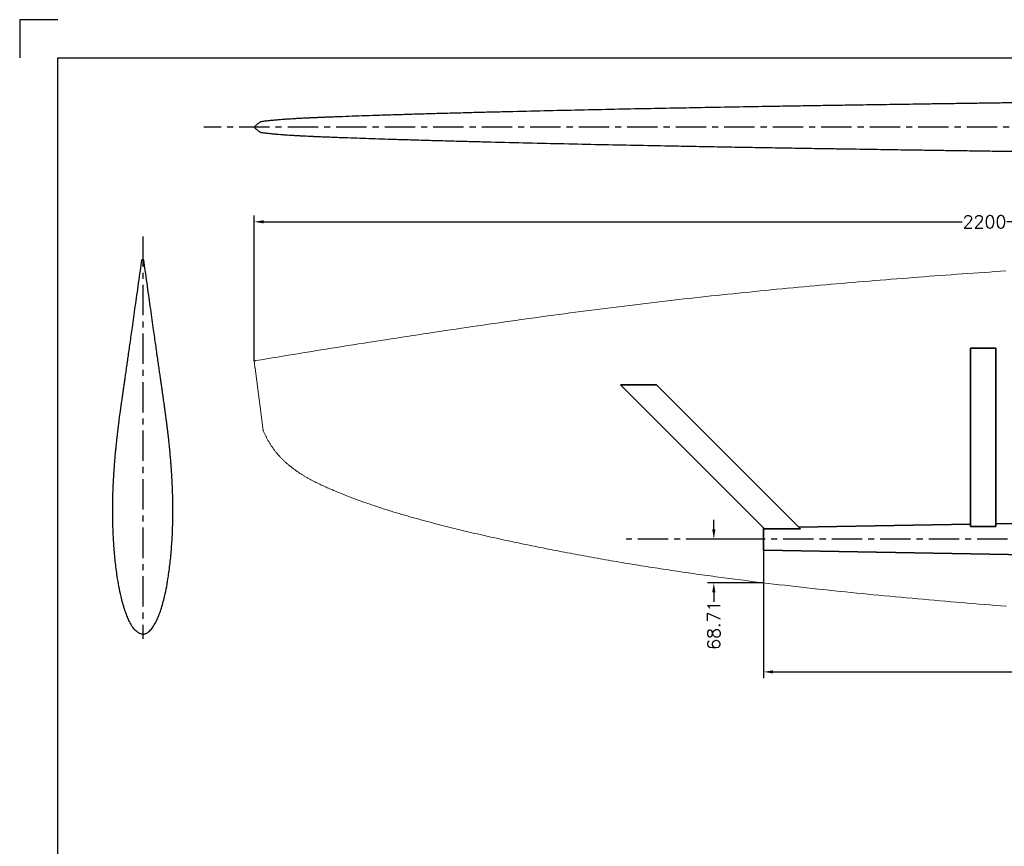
# Model space of a CAD drawing. Extents: x -2860 to 1220, y -788 to 1912.
# Tile 2 of 6: x -2860 to -1313, y 614 to 1912. Entities that reach past the tile are written whole.
import ezdxf

# ---------------------------------------------------------------- set-up
doc = ezdxf.new("R2010")
doc.units = 0
doc.header["$LTSCALE"] = 1.5
doc.header["$PDMODE"] = 2
doc.header["$PDSIZE"] = 5
doc.linetypes.add('CENTER', pattern=[50.8, 31.75, -6.35, 6.35, -6.35])
doc.layers.get('0').update_dxf_attribs({"linetype": 'CONTINUOUS'})
doc.layers.get('DEFPOINTS').update_dxf_attribs({"linetype": 'CONTINUOUS'})
for name, color, linetype in [('Blade', 1, 'CONTINUOUS'), ('CENTER', 9, 'CENTER'), ('RAMME', 7, 'CONTINUOUS')]:
    doc.layers.add(name, color=color, linetype=linetype)
doc.layers.add('DIMS', color=7, linetype='CONTINUOUS', lineweight=15)
doc.layers.add('STOCK', color=5, linetype='CONTINUOUS', lineweight=35)
doc.styles.add('ROMANS', font='romans')
doc.dimstyles.new('Text 20', dxfattribs={"dimtxt": 20, "dimasz": 15, "dimexe": 10, "dimexo": 0, "dimgap": 0, "dimtad": 0, "dimdsep": 46, "dimtxsty": 'ROMANS', "dimcen": 10, "dimazin": 2, "dimtfac": 0.65, "dimtofl": 0, "dimtmove": 0, "dimatfit": 0, "dimfxl": 1, "dimtolj": 1, "dimarcsym": 0})

# ---------------------------------------------------------------- blocks, each defined once
blk = doc.blocks.new('*D50')
at = {"layer": 'DEFPOINTS', "color": 0, "transparency": 16777216}
for p in [(-1691.3, 1096.7), (-1769.5, 1027.9), (-1691.3, 1027.9)]:
    blk.add_point(p, dxfattribs=at)
at = {"layer": 'DIMS', "color": 0, "lineweight": -2, "transparency": 16777216}
for p, q in [((-1769.5, 1111.7), (-1769.5, 1126.7)), ((-1691.3, 1096.7), (-1779.5, 1096.7)), ((-1691.3, 1027.9), (-1779.5, 1027.9)), ((-1769.5, 1012.9), (-1769.5, 997.9))]:
    blk.add_line(p, q, dxfattribs=at)
at = {"layer": 'DIMS', "color": 0, "transparency": 16777216}
for points in [[(-1772, 1111.7), (-1767, 1111.7), (-1769.5, 1096.7)], [(-1772, 1012.9), (-1767, 1012.9), (-1769.5, 1027.9)]]:
    blk.add_solid(points, dxfattribs=at)
at = {"layer": 'DIMS', "color": 0, "transparency": 16777216, "insert": (-1769.5, 961.3), "char_height": 20, "attachment_point": 5, "rotation": 90, "style": 'ROMANS'}
blk.add_mtext('\\A1;68.71', dxfattribs=at)
blk = doc.blocks.new('*D52')
at = {"layer": 'DEFPOINTS', "color": 0, "transparency": 16777216}
for p in [(-291.3, 1594.7), (-291.3, 1496.6), (-2491.5, 1376.4)]:
    blk.add_point(p, dxfattribs=at)
at = {"layer": 'DIMS', "color": 0, "lineweight": -2, "transparency": 16777216}
for p, q in [((-2491.5, 1376.4), (-2491.5, 1604.7)), ((-2476.5, 1594.7), (-1379.5, 1594.7)), ((-306.3, 1594.7), (-1309.1, 1594.7)), ((-291.3, 1496.6), (-291.3, 1604.7))]:
    blk.add_line(p, q, dxfattribs=at)
at = {"layer": 'DIMS', "color": 0, "transparency": 16777216}
for points in [[(-2476.5, 1597.2), (-2476.5, 1592.2), (-2491.5, 1594.7)], [(-306.3, 1597.2), (-306.3, 1592.2), (-291.3, 1594.7)]]:
    blk.add_solid(points, dxfattribs=at)
at = {"layer": 'DIMS', "color": 0, "transparency": 16777216, "insert": (-1344.3, 1594.7), "char_height": 20, "attachment_point": 5, "style": 'ROMANS'}
blk.add_mtext('\\A1;2200', dxfattribs=at)
blk = doc.blocks.new('*D53')
at = {"layer": 'DEFPOINTS', "color": 0, "transparency": 16777216}
for p in [(-1691.3, 1079.2), (-291.3, 952.3), (-1691.3, 888.1)]:
    blk.add_point(p, dxfattribs=at)
at = {"layer": 'DIMS', "color": 0, "lineweight": -2, "transparency": 16777216}
for p, q in [((-1691.3, 1079.2), (-1691.3, 878.1)), ((-291.3, 952.3), (-291.3, 878.1)), ((-1676.3, 888.1), (-1028.6, 888.1)), ((-306.3, 888.1), (-960.9, 888.1))]:
    blk.add_line(p, q, dxfattribs=at)
at = {"layer": 'DIMS', "color": 0, "transparency": 16777216}
for points in [[(-1676.3, 890.6), (-1676.3, 885.6), (-1691.3, 888.1)], [(-306.3, 890.6), (-306.3, 885.6), (-291.3, 888.1)]]:
    blk.add_solid(points, dxfattribs=at)
at = {"layer": 'DIMS', "color": 0, "transparency": 16777216, "insert": (-994.7, 888.1), "char_height": 20, "attachment_point": 5, "style": 'ROMANS'}
blk.add_mtext('\\A1;1400', dxfattribs=at)

msp = doc.modelspace()

# ---------------------------------------------------------------- linework, layer by layer
at = {"color": 1}
for p, q in [((-2665.054, 1535.195), (-2668.091, 1535.195)), ((-2666.573, 947.322), (-2666.573, 947.322)), ((-2666.573, 947.322), (-2666.573, 947.322))]:
    msp.add_line(p, q, dxfattribs=at)
for points, knots in [([(-2712.682, 1186.525), (-2712.667, 1186.813), (-2712.605, 1188.014), (-2712.485, 1190.208), (-2712.321, 1193.112), (-2712.145, 1196.116), (-2711.995, 1198.585), (-2711.858, 1200.781), (-2711.695, 1203.313), (-2711.517, 1206.003), (-2711.318, 1208.882), (-2711.124, 1211.575), (-2710.924, 1214.265), (-2710.684, 1217.382), (-2710.39, 1221.046), (-2710.014, 1225.506), (-2709.548, 1230.752), (-2708.978, 1236.792), (-2708.402, 1242.554), (-2707.865, 1247.674), (-2707.435, 1251.635), (-2707.051, 1255.081), (-2706.733, 1257.869), (-2706.446, 1260.347), (-2706.212, 1262.332), (-2706.023, 1263.927), (-2705.84, 1265.457), (-2705.68, 1266.787), (-2705.543, 1267.932), (-2705.388, 1269.232), (-2705.232, 1270.528), (-2705.072, 1271.849), (-2704.91, 1273.185), (-2704.737, 1274.592), (-2704.565, 1275.979), (-2704.374, 1277.501), (-2704.171, 1279.1), (-2703.958, 1280.759), (-2703.632, 1283.283), (-2703.227, 1286.368), (-2702.707, 1290.268), (-2702.146, 1294.402), (-2701.474, 1299.277), (-2700.794, 1304.127), (-2700.147, 1308.701), (-2699.571, 1312.738), (-2698.948, 1317.099), (-2698.274, 1321.812), (-2697.531, 1327.005), (-2696.697, 1332.818), (-2695.759, 1339.344), (-2694.718, 1346.591), (-2693.578, 1354.552), (-2692.337, 1363.224), (-2691.003, 1372.557), (-2689.582, 1382.521), (-2688.065, 1393.171), (-2686.457, 1404.484), (-2684.754, 1416.484), (-2682.835, 1430.039), (-2680.687, 1445.239), (-2678.3, 1462.17), (-2675.786, 1480.039), (-2673.15, 1498.832), (-2670.565, 1517.313), (-2668.864, 1529.524), (-2668.077, 1535.167)], [0, 0, 0, 0, 0.00419677, 0.01747841, 0.02838933, 0.03828572, 0.04869946, 0.05942152, 0.06934086, 0.08191141, 0.0927138, 0.10177267, 0.10913123, 0.1163319, 0.12491698, 0.13492785, 0.14637896, 0.15927982, 0.17363805, 0.18275548, 0.19121054, 0.19841893, 0.20438054, 0.20910373, 0.21383513, 0.21969084, 0.22683663, 0.23669668, 0.24796659, 0.25939714, 0.27091791, 0.28252889, 0.29423006, 0.30602144, 0.31903878, 0.33098053, 0.34142315, 0.35039, 0.35815121, 0.37483732, 0.38999506, 0.40392576, 0.41913626, 0.43625677, 0.4467148, 0.45778879, 0.46948215, 0.48179757, 0.49495714, 0.50971859, 0.52614528, 0.54419454, 0.56389782, 0.58524071, 0.60815947, 0.63269545, 0.65845599, 0.6858492, 0.71482602, 0.74538094, 0.78380413, 0.8244409, 0.86727555, 0.91228981, 0.95946212, 1, 1, 1, 1]), ([(-2620.464, 1186.525), (-2620.479, 1186.813), (-2620.541, 1188.014), (-2620.661, 1190.208), (-2620.825, 1193.112), (-2621.001, 1196.116), (-2621.151, 1198.585), (-2621.288, 1200.781), (-2621.45, 1203.313), (-2621.629, 1206.003), (-2621.828, 1208.882), (-2622.021, 1211.575), (-2622.221, 1214.265), (-2622.461, 1217.382), (-2622.756, 1221.046), (-2623.131, 1225.506), (-2623.598, 1230.752), (-2624.167, 1236.792), (-2624.744, 1242.554), (-2625.281, 1247.674), (-2625.71, 1251.635), (-2626.094, 1255.081), (-2626.412, 1257.869), (-2626.7, 1260.347), (-2626.933, 1262.332), (-2627.123, 1263.927), (-2627.306, 1265.457), (-2627.465, 1266.787), (-2627.602, 1267.932), (-2627.758, 1269.232), (-2627.914, 1270.528), (-2628.073, 1271.849), (-2628.236, 1273.185), (-2628.408, 1274.592), (-2628.581, 1275.979), (-2628.772, 1277.501), (-2628.975, 1279.1), (-2629.187, 1280.759), (-2629.514, 1283.283), (-2629.918, 1286.368), (-2630.439, 1290.268), (-2631, 1294.402), (-2631.671, 1299.277), (-2632.351, 1304.127), (-2632.999, 1308.701), (-2633.574, 1312.738), (-2634.197, 1317.099), (-2634.871, 1321.812), (-2635.615, 1327.005), (-2636.449, 1332.818), (-2637.386, 1339.344), (-2638.427, 1346.591), (-2639.568, 1354.552), (-2640.809, 1363.224), (-2642.142, 1372.557), (-2643.564, 1382.521), (-2645.08, 1393.171), (-2646.688, 1404.484), (-2648.391, 1416.484), (-2650.311, 1430.039), (-2652.459, 1445.239), (-2654.846, 1462.17), (-2657.359, 1480.039), (-2659.995, 1498.832), (-2662.581, 1517.313), (-2664.282, 1529.524), (-2665.068, 1535.167)], [0, 0, 0, 0, 0.00419677, 0.01747841, 0.02838933, 0.03828572, 0.04869946, 0.05942152, 0.06934086, 0.08191141, 0.0927138, 0.10177267, 0.10913123, 0.1163319, 0.12491698, 0.13492785, 0.14637896, 0.15927982, 0.17363805, 0.18275548, 0.19121054, 0.19841893, 0.20438054, 0.20910373, 0.21383513, 0.21969084, 0.22683663, 0.23669668, 0.24796659, 0.25939714, 0.27091791, 0.28252889, 0.29423006, 0.30602144, 0.31903878, 0.33098053, 0.34142315, 0.35039, 0.35815121, 0.37483732, 0.38999506, 0.40392576, 0.41913626, 0.43625677, 0.4467148, 0.45778879, 0.46948215, 0.48179757, 0.49495714, 0.50971859, 0.52614528, 0.54419454, 0.56389782, 0.58524071, 0.60815947, 0.63269545, 0.65845599, 0.6858492, 0.71482602, 0.74538094, 0.78380413, 0.8244409, 0.86727555, 0.91228981, 0.95946212, 1, 1, 1, 1]), ([(-2666.573, 947.322), (-2666.573, 947.322), (-2666.867, 947.328), (-2667.9, 947.389), (-2669.673, 947.723), (-2671.902, 948.541), (-2674.102, 949.76), (-2676.499, 951.544), (-2678.93, 953.894), (-2682.225, 957.87), (-2685.788, 963.483), (-2689.345, 970.634), (-2692.353, 977.972), (-2695.313, 986.369), (-2698.169, 995.938), (-2701.265, 1008.267), (-2704.177, 1022.355), (-2707.249, 1040.703), (-2709.931, 1061.718), (-2712.031, 1085.408), (-2713.336, 1109.205), (-2713.932, 1133.007), (-2713.844, 1156.768), (-2713.27, 1174.783), (-2712.769, 1184.896), (-2712.651, 1187.115)], [0, 0, 0, 0, 0.000000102, 0.001501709, 0.005274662, 0.009156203, 0.013564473, 0.018059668, 0.0243679, 0.030765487, 0.04436896, 0.05816896, 0.071466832, 0.084804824, 0.103575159, 0.122386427, 0.149637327, 0.176933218, 0.217269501, 0.257671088, 0.298227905, 0.338823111, 0.379106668, 0.41942267, 0.430755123, 0.430755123, 0.430755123, 0.430755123]), ([(-2666.573, 947.322), (-2666.573, 947.322), (-2666.278, 947.328), (-2665.245, 947.389), (-2663.472, 947.723), (-2661.244, 948.541), (-2659.044, 949.76), (-2656.647, 951.544), (-2654.215, 953.894), (-2650.92, 957.87), (-2647.357, 963.483), (-2643.801, 970.634), (-2640.793, 977.972), (-2637.832, 986.369), (-2634.977, 995.938), (-2631.88, 1008.267), (-2628.969, 1022.355), (-2625.897, 1040.703), (-2623.215, 1061.718), (-2621.115, 1085.408), (-2619.81, 1109.205), (-2619.213, 1133.007), (-2619.301, 1156.768), (-2619.876, 1174.783), (-2620.376, 1184.896), (-2620.494, 1187.115)], [0, 0, 0, 0, 0.000000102, 0.001501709, 0.005274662, 0.009156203, 0.013564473, 0.018059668, 0.0243679, 0.030765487, 0.04436896, 0.05816896, 0.071466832, 0.084804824, 0.103575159, 0.122386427, 0.149637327, 0.176933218, 0.217269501, 0.257671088, 0.298227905, 0.338823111, 0.379106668, 0.41942267, 0.430755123, 0.430755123, 0.430755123, 0.430755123])]:
    msp.add_open_spline(points, degree=3, knots=knots, dxfattribs=at)
at = {"layer": 'Blade'}
for p, q in [((-2491.488, 1743.442), (-2490.865, 1744.207)), ((-2491.488, 1743.442), (-2490.865, 1742.678)), ((-2477.066, 1743.442), (-2477.267, 1743.442))]:
    msp.add_line(p, q, dxfattribs=at)
at = {"layer": 'Blade', "lineweight": 15}
msp.add_lwpolyline([(-1309.818, 991.126), (-1318.537, 991.818), (-1327.256, 992.515), (-1335.974, 993.218), (-1344.692, 993.926), (-1353.409, 994.64), (-1362.126, 995.358), (-1370.843, 996.082), (-1379.559, 996.812), (-1388.274, 997.547), (-1396.989, 998.288), (-1405.704, 999.034), (-1414.418, 999.786), (-1423.132, 1000.544), (-1431.845, 1001.308), (-1440.557, 1002.079), (-1449.269, 1002.856), (-1457.981, 1003.639), (-1466.691, 1004.43), (-1475.401, 1005.228), (-1484.111, 1006.034), (-1492.819, 1006.848), (-1501.527, 1007.669), (-1510.234, 1008.499), (-1518.941, 1009.338), (-1527.646, 1010.185), (-1536.351, 1011.04), (-1545.054, 1011.905), (-1553.757, 1012.778), (-1562.459, 1013.66), (-1571.16, 1014.551), (-1579.86, 1015.452), (-1588.559, 1016.363), (-1597.257, 1017.283), (-1605.954, 1018.213), (-1614.65, 1019.154), (-1623.344, 1020.106), (-1632.038, 1021.069), (-1640.73, 1022.043), (-1649.421, 1023.028), (-1658.11, 1024.025), (-1666.798, 1025.034), (-1675.485, 1026.055), (-1684.17, 1027.089), (-1692.854, 1028.135), (-1701.536, 1029.195), (-1710.217, 1030.267), (-1718.896, 1031.352), (-1727.573, 1032.451), (-1736.249, 1033.564), (-1744.922, 1034.691), (-1753.594, 1035.832), (-1762.264, 1036.988), (-1766.598, 1037.571), (-1770.932, 1038.158), (-1775.265, 1038.749), (-1779.598, 1039.343), (-1783.93, 1039.941), (-1788.262, 1040.543), (-1792.593, 1041.149), (-1796.923, 1041.759), (-1801.253, 1042.373), (-1805.583, 1042.99), (-1809.912, 1043.612), (-1814.24, 1044.237), (-1818.568, 1044.866), (-1822.895, 1045.5), (-1827.222, 1046.137), (-1831.548, 1046.779), (-1835.873, 1047.424), (-1840.198, 1048.074), (-1844.522, 1048.728), (-1848.846, 1049.386), (-1853.168, 1050.048), (-1857.491, 1050.714), (-1861.812, 1051.385), (-1866.133, 1052.059), (-1870.453, 1052.738), (-1874.773, 1053.421), (-1879.092, 1054.109), (-1883.41, 1054.801), (-1887.728, 1055.497), (-1892.045, 1056.197), (-1896.361, 1056.902), (-1900.676, 1057.611), (-1904.991, 1058.324), (-1909.305, 1059.042), (-1913.618, 1059.765), (-1917.931, 1060.491), (-1922.242, 1061.222), (-1926.553, 1061.958), (-1930.864, 1062.698), (-1935.173, 1063.442), (-1939.482, 1064.191), (-1943.79, 1064.945), (-1948.097, 1065.703), (-1952.403, 1066.465), (-1956.709, 1067.232), (-1961.014, 1068.003), (-1965.317, 1068.779), (-1969.621, 1069.559), (-1973.923, 1070.344), (-1978.224, 1071.134), (-1982.525, 1071.928), (-1986.825, 1072.726), (-1991.124, 1073.53), (-1995.422, 1074.337), (-1999.719, 1075.149), (-2004.015, 1075.966), (-2008.311, 1076.787), (-2012.606, 1077.613), (-2016.899, 1078.443), (-2021.192, 1079.278), (-2025.484, 1080.117), (-2029.775, 1080.961), (-2034.066, 1081.809), (-2038.355, 1082.662), (-2042.643, 1083.519), (-2046.931, 1084.381), (-2051.218, 1085.247), (-2055.503, 1086.118), (-2059.788, 1086.993), (-2064.072, 1087.873), (-2068.355, 1088.758), (-2072.637, 1089.647), (-2076.918, 1090.542), (-2081.197, 1091.441), (-2085.476, 1092.346), (-2089.754, 1093.255), (-2094.03, 1094.171), (-2098.305, 1095.091), (-2102.579, 1096.017), (-2106.852, 1096.949), (-2111.124, 1097.886), (-2115.394, 1098.829), (-2119.663, 1099.778), (-2123.931, 1100.733), (-2128.198, 1101.694), (-2132.462, 1102.662), (-2136.726, 1103.635), (-2140.988, 1104.616), (-2145.248, 1105.602), (-2149.507, 1106.596), (-2153.765, 1107.596), (-2158.021, 1108.603), (-2162.275, 1109.617), (-2166.527, 1110.638), (-2170.778, 1111.667), (-2175.026, 1112.704), (-2179.273, 1113.749), (-2183.518, 1114.802), (-2187.76, 1115.863), (-2192.001, 1116.933), (-2196.239, 1118.011), (-2200.475, 1119.099), (-2204.708, 1120.195), (-2208.94, 1121.301), (-2213.168, 1122.416), (-2217.395, 1123.54), (-2221.618, 1124.674), (-2225.84, 1125.817), (-2230.058, 1126.971), (-2234.274, 1128.134), (-2238.487, 1129.308), (-2242.697, 1130.492), (-2246.903, 1131.688), (-2251.107, 1132.894), (-2255.308, 1134.111), (-2259.505, 1135.341), (-2263.698, 1136.582), (-2267.888, 1137.835), (-2272.074, 1139.102), (-2276.256, 1140.382), (-2278.345, 1141.027), (-2280.434, 1141.676), (-2282.52, 1142.329), (-2284.606, 1142.986), (-2286.691, 1143.646), (-2288.774, 1144.31), (-2290.856, 1144.978), (-2292.937, 1145.651), (-2295.016, 1146.327), (-2297.094, 1147.008), (-2299.171, 1147.692), (-2301.246, 1148.382), (-2303.32, 1149.075), (-2305.392, 1149.773), (-2307.463, 1150.476), (-2309.532, 1151.183), (-2311.6, 1151.895), (-2313.666, 1152.611), (-2315.73, 1153.333), (-2317.792, 1154.059), (-2319.853, 1154.79), (-2321.912, 1155.526), (-2323.969, 1156.267), (-2326.025, 1157.013), (-2328.079, 1157.764), (-2330.13, 1158.521), (-2332.18, 1159.282), (-2334.229, 1160.048), (-2336.275, 1160.819), (-2338.319, 1161.595), (-2340.362, 1162.376), (-2342.403, 1163.161), (-2344.442, 1163.952), (-2346.479, 1164.747), (-2348.514, 1165.547), (-2350.547, 1166.352), (-2352.579, 1167.161), (-2354.608, 1167.976), (-2356.636, 1168.794), (-2358.662, 1169.618), (-2360.685, 1170.446), (-2362.707, 1171.28), (-2364.726, 1172.119), (-2366.743, 1172.964), (-2368.757, 1173.815), (-2370.768, 1174.674), (-2372.777, 1175.539), (-2374.782, 1176.411), (-2376.783, 1177.292), (-2378.781, 1178.181), (-2380.775, 1179.079), (-2382.765, 1179.986), (-2384.75, 1180.903), (-2386.731, 1181.83), (-2388.706, 1182.768), (-2390.676, 1183.717), (-2392.641, 1184.678), (-2394.599, 1185.651), (-2396.551, 1186.636), (-2397.525, 1187.134), (-2398.497, 1187.635), (-2399.467, 1188.14), (-2400.435, 1188.648), (-2401.401, 1189.16), (-2402.365, 1189.675), (-2403.328, 1190.194), (-2404.288, 1190.717), (-2405.246, 1191.244), (-2406.203, 1191.775), (-2407.157, 1192.309), (-2408.108, 1192.848), (-2409.058, 1193.391), (-2410.005, 1193.938), (-2410.949, 1194.489), (-2411.891, 1195.044), (-2412.831, 1195.604), (-2413.768, 1196.168), (-2414.702, 1196.736), (-2415.633, 1197.309), (-2416.562, 1197.887), (-2417.487, 1198.469), (-2418.41, 1199.056), (-2419.329, 1199.647), (-2420.246, 1200.244), (-2421.159, 1200.845), (-2422.069, 1201.451), (-2422.976, 1202.062), (-2423.88, 1202.678), (-2424.78, 1203.299), (-2425.676, 1203.925), (-2426.569, 1204.556), (-2427.458, 1205.192), (-2428.344, 1205.834), (-2429.226, 1206.48), (-2430.104, 1207.132), (-2430.977, 1207.79), (-2431.847, 1208.452), (-2432.713, 1209.12), (-2433.574, 1209.794), (-2434.431, 1210.473), (-2435.284, 1211.157), (-2436.133, 1211.847), (-2436.976, 1212.543), (-2437.815, 1213.244), (-2438.65, 1213.951), (-2439.479, 1214.663), (-2440.304, 1215.381), (-2441.124, 1216.105), (-2441.938, 1216.835), (-2442.748, 1217.57), (-2443.552, 1218.311), (-2444.35, 1219.058), (-2445.144, 1219.811), (-2445.931, 1220.57), (-2446.713, 1221.334), (-2447.489, 1222.105), (-2448.26, 1222.881), (-2449.024, 1223.663), (-2449.783, 1224.45), (-2450.536, 1225.244), (-2451.282, 1226.043), (-2452.022, 1226.848), (-2452.756, 1227.659), (-2453.484, 1228.476), (-2454.205, 1229.298), (-2454.92, 1230.126), (-2455.628, 1230.96), (-2456.329, 1231.799), (-2457.023, 1232.644), (-2457.711, 1233.494), (-2458.392, 1234.35), (-2459.065, 1235.212), (-2459.732, 1236.078), (-2460.391, 1236.951), (-2461.043, 1237.828), (-2461.688, 1238.711), (-2462.326, 1239.6), (-2462.956, 1240.493), (-2463.579, 1241.392), (-2464.195, 1242.295), (-2464.803, 1243.204), (-2465.404, 1244.118), (-2465.997, 1245.036), (-2466.582, 1245.96), (-2467.16, 1246.888), (-2467.73, 1247.822), (-2468.291, 1248.76), (-2468.845, 1249.702), (-2469.392, 1250.65), (-2469.93, 1251.601), (-2470.461, 1252.557), (-2470.985, 1253.517), (-2471.501, 1254.481), (-2472.009, 1255.449), (-2472.51, 1256.421), (-2473.002, 1257.398), (-2473.486, 1258.378), (-2473.961, 1259.363), (-2474.425, 1260.353), (-2474.881, 1261.347), (-2475.327, 1262.345), (-2475.768, 1263.345), (-2476.203, 1264.348), (-2477.066, 1266.358), (-2477.267, 1267.11), (-2490.294, 1364.747), (-2490.38, 1365.428), (-2490.466, 1366.109), (-2490.551, 1366.791), (-2490.635, 1367.472), (-2490.717, 1368.154), (-2490.797, 1368.836), (-2490.874, 1369.518), (-2490.948, 1370.2), (-2491.018, 1370.883), (-2491.085, 1371.567), (-2491.149, 1372.25), (-2491.209, 1372.934), (-2491.268, 1373.618), (-2491.325, 1374.302), (-2491.38, 1374.987), (-2491.434, 1375.671), (-2491.488, 1376.356), (-2491.409, 1376.369), (-2491.33, 1376.382), (-2491.25, 1376.396), (-2491.167, 1376.41), (-2491.081, 1376.424), (-2490.991, 1376.439), (-2490.897, 1376.455), (-2490.798, 1376.472), (-2490.694, 1376.489), (-2490.585, 1376.507), (-2490.472, 1376.526), (-2490.356, 1376.546), (-2490.235, 1376.566), (-2490.113, 1376.587), (-2489.987, 1376.608), (-2489.86, 1376.629), (-2489.731, 1376.65), (-2489.601, 1376.672), (-2489.469, 1376.694), (-2489.337, 1376.716), (-2489.203, 1376.739), (-2489.07, 1376.761), (-2488.936, 1376.784), (-2480.45, 1378.201), (-2471.963, 1379.614), (-2463.475, 1381.021), (-2454.987, 1382.423), (-2446.498, 1383.821), (-2438.008, 1385.215), (-2429.518, 1386.605), (-2421.026, 1387.991), (-2412.535, 1389.373), (-2404.042, 1390.751), (-2395.549, 1392.125), (-2387.055, 1393.494), (-2378.561, 1394.861), (-2370.066, 1396.223), (-2361.57, 1397.581), (-2353.074, 1398.936), (-2344.577, 1400.286), (-2336.08, 1401.633), (-2327.582, 1402.976), (-2319.083, 1404.315), (-2310.584, 1405.651), (-2302.084, 1406.982), (-2293.583, 1408.309), (-2285.082, 1409.632), (-2276.58, 1410.95), (-2268.078, 1412.265), (-2259.575, 1413.575), (-2251.071, 1414.88), (-2242.566, 1416.181), (-2234.061, 1417.477), (-2225.555, 1418.769), (-2217.048, 1420.056), (-2208.541, 1421.338), (-2200.032, 1422.615), (-2191.523, 1423.887), (-2183.014, 1425.155), (-2174.503, 1426.417), (-2165.992, 1427.674), (-2157.48, 1428.925), (-2148.967, 1430.171), (-2140.454, 1431.412), (-2131.939, 1432.647), (-2123.424, 1433.877), (-2114.908, 1435.101), (-2106.391, 1436.319), (-2097.874, 1437.532), (-2089.355, 1438.739), (-2080.836, 1439.939), (-2072.316, 1441.134), (-2063.795, 1442.323), (-2055.273, 1443.505), (-2046.75, 1444.682), (-2038.227, 1445.852), (-2029.702, 1447.015), (-2021.177, 1448.172), (-2012.65, 1449.322), (-2004.123, 1450.465), (-1995.595, 1451.6), (-1987.066, 1452.728), (-1978.535, 1453.849), (-1970.004, 1454.962), (-1961.472, 1456.066), (-1952.938, 1457.163), (-1944.404, 1458.251), (-1935.869, 1459.331), (-1927.332, 1460.403), (-1918.795, 1461.467), (-1910.256, 1462.522), (-1901.716, 1463.568), (-1893.176, 1464.606), (-1884.634, 1465.635), (-1876.091, 1466.656), (-1867.547, 1467.668), (-1859.002, 1468.672), (-1850.457, 1469.667), (-1841.91, 1470.655), (-1833.362, 1471.633), (-1824.814, 1472.604), (-1816.264, 1473.567), (-1807.714, 1474.522), (-1799.162, 1475.469), (-1790.61, 1476.408), (-1782.057, 1477.339), (-1773.503, 1478.262), (-1764.949, 1479.177), (-1756.393, 1480.084), (-1747.837, 1480.983), (-1739.279, 1481.874), (-1730.721, 1482.756), (-1722.162, 1483.631), (-1713.602, 1484.498), (-1705.042, 1485.357), (-1696.481, 1486.207), (-1687.918, 1487.05), (-1679.355, 1487.884), (-1670.792, 1488.711), (-1662.227, 1489.53), (-1653.662, 1490.341), (-1645.096, 1491.145), (-1636.529, 1491.941), (-1627.962, 1492.73), (-1619.394, 1493.511), (-1610.826, 1494.286), (-1602.256, 1495.053), (-1593.686, 1495.813), (-1585.116, 1496.566), (-1576.545, 1497.313), (-1567.973, 1498.053), (-1559.401, 1498.787), (-1550.828, 1499.514), (-1542.255, 1500.235), (-1533.681, 1500.951), (-1525.107, 1501.66), (-1516.532, 1502.365), (-1507.957, 1503.063), (-1499.382, 1503.757), (-1490.806, 1504.445), (-1482.229, 1505.128), (-1473.653, 1505.805), (-1465.075, 1506.477), (-1456.498, 1507.144), (-1447.92, 1507.805), (-1439.341, 1508.461), (-1430.762, 1509.111), (-1422.183, 1509.755), (-1413.603, 1510.393), (-1405.023, 1511.026), (-1396.442, 1511.653), (-1387.861, 1512.274), (-1379.28, 1512.889), (-1370.698, 1513.497), (-1362.115, 1514.099), (-1353.532, 1514.695), (-1344.949, 1515.285), (-1336.365, 1515.867), (-1327.781, 1516.443), (-1319.196, 1517.012), (-1310.611, 1517.574)], dxfattribs=at)
at = {"layer": 'Blade'}
for points, knots in [([(-291.312, 1790.764), (-293.478, 1790.755), (-295.644, 1790.746), (-297.81, 1790.737), (-297.81, 1790.737), (-297.81, 1790.737), (-297.81, 1790.737), (-303.363, 1790.713), (-316.355, 1790.658), (-336.439, 1790.572), (-357.578, 1790.485), (-377.538, 1790.403), (-396.325, 1790.321), (-414.065, 1790.239), (-430.855, 1790.156), (-446.686, 1790.076), (-461.542, 1789.997), (-475.308, 1789.922), (-487.984, 1789.851), (-499.782, 1789.784), (-511.084, 1789.717), (-534.266, 1789.578), (-569.809, 1789.35), (-617.972, 1789.014), (-738.153, 1788.11), (-930.002, 1786.303), (-1118.375, 1783.982), (-1232.043, 1782.439), (-1271.253, 1781.896), (-1305.507, 1781.412), (-1334.705, 1780.995), (-1358.61, 1780.65), (-1382.288, 1780.307), (-1405.742, 1779.965), (-1428.661, 1779.628), (-1450.999, 1779.298), (-1472.377, 1778.98), (-1493.171, 1778.668), (-1513.862, 1778.355), (-1534.897, 1778.034), (-1559.161, 1777.661), (-1586.783, 1777.23), (-1617.876, 1776.737), (-1649.678, 1776.223), (-1686.786, 1775.611), (-1729.235, 1774.891), (-1777.149, 1774.047), (-1825.93, 1773.152), (-1875.565, 1772.2), (-1927.115, 1771.161), (-1980.622, 1770.024), (-2036.119, 1768.776), (-2082.412, 1767.675), (-2119.248, 1766.76), (-2146.375, 1766.066), (-2173.683, 1765.345), (-2200.986, 1764.6), (-2227.437, 1763.849), (-2252.679, 1763.105), (-2276.542, 1762.374), (-2299.487, 1761.642), (-2321.484, 1760.902), (-2342.507, 1760.15), (-2358.952, 1759.533), (-2371.116, 1759.062), (-2379.302, 1758.742), (-2387.362, 1758.42), (-2395.046, 1758.101), (-2402, 1757.799), (-2407.933, 1757.528), (-2412.653, 1757.302), (-2416.287, 1757.121), (-2418.957, 1756.983), (-2420.642, 1756.894), (-2421.699, 1756.838), (-2422.483, 1756.795), (-2423.613, 1756.734), (-2425.512, 1756.629), (-2428.334, 1756.468), (-2432.21, 1756.238), (-2436.842, 1755.947), (-2442.164, 1755.588), (-2447.712, 1755.183), (-2453.366, 1754.733), (-2459.024, 1754.239), (-2464.94, 1753.67), (-2471.028, 1753.011), (-2476.112, 1752.406), (-2478.957, 1752.003), (-2479.912, 1751.868)], [-0.00294994, -0.00294994, -0.00294994, -0.00294994, -0.00000005, -0.00000005, -0.00000005, 0, 0, 0, 0.00756128, 0.01769159, 0.02733812, 0.03634268, 0.04487275, 0.05292388, 0.06049752, 0.06773513, 0.07447804, 0.08072625, 0.08647973, 0.09173926, 0.09679148, 0.10186946, 0.12330527, 0.14518838, 0.1674519, 0.28695125, 0.4064212, 0.42396093, 0.44174065, 0.4598182, 0.47060952, 0.48150384, 0.49237247, 0.50285659, 0.51344685, 0.52358893, 0.53328294, 0.54256792, 0.55191667, 0.56146773, 0.57122207, 0.58496719, 0.59909376, 0.61357619, 0.62828413, 0.64964631, 0.6714151, 0.69358554, 0.71615104, 0.73911306, 0.76392392, 0.78919903, 0.81493077, 0.82721476, 0.83959298, 0.85206281, 0.86461924, 0.87702084, 0.88836553, 0.89931396, 0.90987214, 0.92001243, 0.92974202, 0.93906895, 0.94293283, 0.94673233, 0.95051505, 0.9542196, 0.9575306, 0.96033645, 0.96264808, 0.96428181, 0.96556637, 0.96651406, 0.96673187, 0.96711215, 0.96767165, 0.96840676, 0.96994013, 0.97190216, 0.97427826, 0.9770572, 0.98023244, 0.98317894, 0.98640222, 0.98991351, 0.99373361, 0.99789537, 1, 1, 1, 1]), ([(-2479.831, 1751.889), (-2479.987, 1751.873), (-2480.632, 1751.807), (-2481.675, 1751.44), (-2483.114, 1750.768), (-2484.521, 1749.788), (-2486.048, 1748.511), (-2487.642, 1747.046), (-2489.299, 1745.597), (-2490.392, 1744.629), (-2490.867, 1744.208)], [0, 0, 0, 0, 0.029838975, 0.12331737, 0.229835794, 0.345097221, 0.477168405, 0.657250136, 0.850976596, 1, 1, 1, 1]), ([(-2490.867, 1742.676), (-2489.862, 1741.795), (-2488.248, 1740.381), (-2486.211, 1738.521), (-2484.578, 1737.132), (-2483.044, 1736.072), (-2481.561, 1735.402), (-2480.52, 1735.043), (-2479.918, 1734.995), (-2479.825, 1734.987)], [0, 0, 0, 0, 0.31285007, 0.50251671, 0.65750197, 0.77332209, 0.88567419, 0.98244184, 1, 1, 1, 1]), ([(-2479.912, 1735.016), (-2478.957, 1734.881), (-2476.112, 1734.478), (-2471.028, 1733.874), (-2464.94, 1733.215), (-2459.024, 1732.645), (-2453.366, 1732.152), (-2447.712, 1731.701), (-2442.164, 1731.296), (-2436.842, 1730.938), (-2432.21, 1730.647), (-2428.334, 1730.416), (-2425.512, 1730.256), (-2423.613, 1730.15), (-2422.313, 1730.08), (-2421.174, 1730.018), (-2420.008, 1729.956), (-2418.808, 1729.894), (-2417.396, 1729.821), (-2415.768, 1729.738), (-2413.918, 1729.645), (-2411.14, 1729.509), (-2407.232, 1729.324), (-2401.98, 1729.085), (-2395.136, 1728.787), (-2386.875, 1728.444), (-2377.446, 1728.069), (-2367.825, 1727.694), (-2355.333, 1727.215), (-2339.745, 1726.634), (-2320.864, 1725.962), (-2301.204, 1725.3), (-2279.414, 1724.6), (-2255.412, 1723.861), (-2229.123, 1723.083), (-2202.016, 1722.313), (-2174.489, 1721.561), (-2146.943, 1720.833), (-2109.323, 1719.87), (-2061.887, 1718.712), (-2004.904, 1717.397), (-1948.926, 1716.179), (-1893.97, 1715.048), (-1845.032, 1714.094), (-1801.944, 1713.29), (-1764.537, 1712.614), (-1727.651, 1711.968), (-1691.291, 1711.35), (-1655.477, 1710.756), (-1620.337, 1710.187), (-1589.473, 1709.697), (-1562.853, 1709.281), (-1540.33, 1708.933), (-1518.294, 1708.596), (-1496.678, 1708.269), (-1475.027, 1707.944), (-1452.818, 1707.613), (-1429.599, 1707.27), (-1404.662, 1706.904), (-1378.029, 1706.515), (-1350.108, 1706.111), (-1322.008, 1705.707), (-1294.169, 1705.312), (-1266.644, 1704.925), (-1239.434, 1704.548), (-1172.274, 1703.63), (-1026.436, 1701.734), (-872.008, 1700.042), (-749.152, 1698.922), (-696.493, 1698.474), (-643.992, 1698.063), (-592.028, 1697.686), (-554.171, 1697.433), (-530.275, 1697.284), (-519.98, 1697.221), (-509.733, 1697.159), (-499.379, 1697.098), (-488.597, 1697.036), (-476.291, 1696.967), (-462.178, 1696.89), (-446.138, 1696.806), (-428.825, 1696.718), (-410.966, 1696.631), (-392.646, 1696.547), (-373.955, 1696.467), (-354.256, 1696.386), (-333.551, 1696.3), (-314.622, 1696.219), (-302.6, 1696.168), (-297.81, 1696.148), (-297.81, 1696.148), (-297.81, 1696.148), (-297.81, 1696.148), (-295.644, 1696.139), (-293.478, 1696.129), (-291.312, 1696.12)], [0, 0, 0, 0, 0.00210463, 0.00626639, 0.01008649, 0.01359778, 0.01682106, 0.01976756, 0.0229428, 0.02572174, 0.02809783, 0.03005986, 0.03159323, 0.03232835, 0.03288784, 0.03352076, 0.03400322, 0.03458404, 0.03526501, 0.03604812, 0.03693545, 0.03792912, 0.04003432, 0.04251837, 0.04538779, 0.04970276, 0.05412729, 0.05858731, 0.06314964, 0.07156583, 0.08029953, 0.08936339, 0.09876443, 0.11036381, 0.12241252, 0.13490254, 0.1475695, 0.16014864, 0.17263465, 0.19906372, 0.22502612, 0.2505094, 0.27550628, 0.30002745, 0.31726304, 0.33426056, 0.35101824, 0.36753359, 0.38380342, 0.39980995, 0.41539748, 0.4258452, 0.43607147, 0.44607654, 0.45586163, 0.46551676, 0.47557207, 0.48611423, 0.49714336, 0.50953684, 0.52238767, 0.53516777, 0.54780525, 0.56030006, 0.57265109, 0.58486057, 0.6517575, 0.77124389, 0.79514302, 0.81904444, 0.84294757, 0.86663076, 0.88980231, 0.89449661, 0.89916925, 0.90382023, 0.90844956, 0.91326828, 0.91850262, 0.92520535, 0.93248549, 0.94034305, 0.9487792, 0.9568022, 0.965289, 0.97423405, 0.98362877, 0.99347766, 1, 1, 1, 1.00000003, 1.00000003, 1.00000003, 1.0029501, 1.0029501, 1.0029501, 1.0029501])]:
    msp.add_open_spline(points, degree=3, knots=knots, dxfattribs=at)
at = {"layer": 'CENTER'}
for p, q in [((-181.494, 1743.442), (-2570.54, 1743.442)), ((-2666.573, 1571.727), (-2666.573, 940.053)), ((977.995, 1096.656), (-1907.105, 1096.656))]:
    msp.add_line(p, q, dxfattribs=at)
at = {"layer": 'RAMME'}
for p, q in [((-2800, 1912), (-2860, 1912)), ((-2860, 1912), (-2860, 1852)), ((-2800, -728), (-2800, 1852)), ((-2800, 1852), (1160, 1852))]:
    msp.add_line(p, q, dxfattribs=at)
at = {"layer": 'STOCK'}
for p, q in [((-1326.312, 1396.435), (-1366.312, 1396.435)), ((-1366.312, 1396.435), (-1366.312, 1116.705)), ((-1326.312, 1396.435), (-1326.312, 1116.705)), ((-1859.559, 1338.972), (-1916.127, 1338.972)), ((-1916.127, 1338.972), (-1689.912, 1112.757)), ((-1859.559, 1338.972), (-1633.343, 1112.757)), ((-1691.312, 1114.156), (-1691.312, 1079.156)), ((-1635.73, 1115.143), (-1366.312, 1119.926)), ((-1366.312, 1116.705), (-1366.312, 1116.27)), ((-1366.312, 1116.27), (-1366.312, 1116.212)), ((-1326.312, 1120.636), (-1041.312, 1125.696)), ((-1326.312, 1116.705), (-1326.312, 1116.318)), ((-1689.912, 1112.757), (-1689.752, 1112.597)), ((-1689.752, 1112.597), (-1689.713, 1112.557)), ((-1633.343, 1112.757), (-1633.215, 1112.629)), ((-1691.312, 1079.156), (-311.312, 1054.656))]:
    msp.add_line(p, q, dxfattribs=at)
for points in [[(-1363.034, 1116.27), (-1364.126, 1116.247), (-1365.219, 1116.228), (-1366.312, 1116.212)], [(-1326.312, 1116.318), (-1338.553, 1116.302), (-1350.793, 1116.286), (-1363.034, 1116.27)], [(-1633.215, 1112.629), (-1651.232, 1112.619), (-1669.248, 1112.609), (-1687.26, 1112.597)]]:
    msp.add_open_spline(points, degree=3, dxfattribs=at)
msp.add_open_spline([(-1687.26, 1112.597), (-1687.293, 1112.596), (-1687.327, 1112.596), (-1687.36, 1112.595), (-1687.493, 1112.593), (-1687.627, 1112.59), (-1687.76, 1112.588), (-1688.027, 1112.583), (-1688.293, 1112.579), (-1688.56, 1112.574), (-1688.944, 1112.568), (-1689.328, 1112.563), (-1689.713, 1112.557)], degree=3, knots=[0, 0, 0, 0, 0.00010000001, 0.00010000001, 0.00010000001, 0.00050000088, 0.00050000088, 0.00050000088, 0.00130000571, 0.00130000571, 0.00130000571, 0.00245297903, 0.00245297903, 0.00245297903, 0.00245297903], dxfattribs=at)

# ---------------------------------------------------------------- dimensions: what is measured, and where the dimension line sits
at = {"layer": 'DIMS'}
for base, p1, p2, override, picture, middle in [((-291.312, 1594.663), (-2491.488, 1376.356), (-291.312, 1496.572), {"dimdec": 0, "dimfxl": 4, "dimarcsym": 2}, '*D52', (-1344.309, 1594.663)), ((-1691.312, 888.062), (-291.312, 952.319), (-1691.312, 1079.156), {"dimfxl": 4, "dimarcsym": 2}, '*D53', (-994.742, 888.062))]:
    dim = msp.add_linear_dim(base=base, p1=p1, p2=p2, dimstyle='Text 20', override=override, dxfattribs=at)
    dim.commit()
    dim.dimension.update_dxf_attribs({"geometry": picture, "text_midpoint": middle, "dimtype": 160})
dim = msp.add_linear_dim(base=(-1769.502, 1027.95), p1=(-1691.312, 1096.656), p2=(-1691.312, 1027.95), angle=90, dimstyle='Text 20', override={"dimfxl": 4, "dimarcsym": 2}, dxfattribs=at)
dim.commit()
dim.dimension.update_dxf_attribs({"geometry": '*D50', "text_midpoint": (-1769.502, 961.283), "dimtype": 160})

doc.saveas('drawing.dxf')
